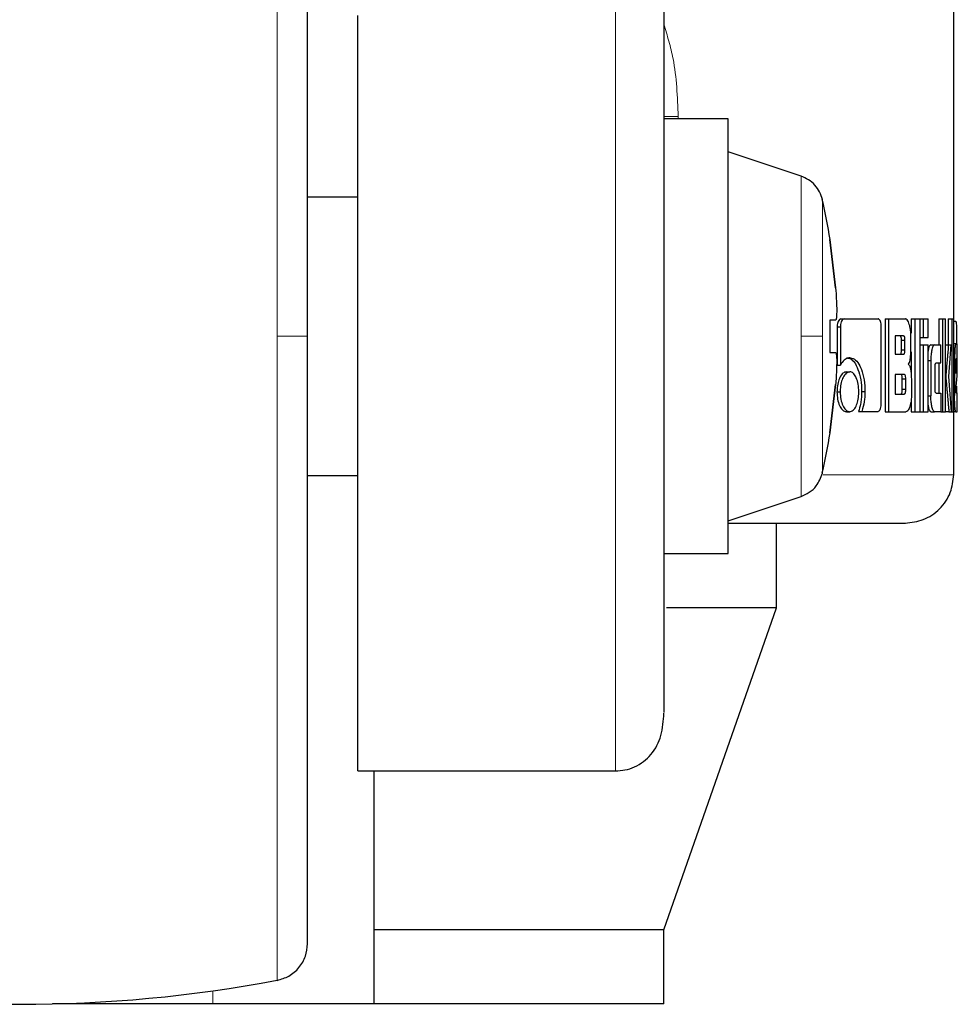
# Model space of a CAD drawing. Header units: millimetres. Extents: x 30 to 245, y 63 to 147.
# Tile 55 of 67: x 218.57 to 219.58, y 62.62 to 63.68. Entities that reach past the tile are written whole.
import ezdxf

# ---------------------------------------------------------------- set-up
doc = ezdxf.new("R2010")
doc.units = ezdxf.units.MM
doc.linetypes.add('PHANTOM', pattern=[12.7, 6.35, -1.27, 1.27, -1.27, 1.27, -1.27])

msp = doc.modelspace()

# ---------------------------------------------------------------- linework, layer by layer
at = {"color": 7, "linetype": 'Continuous', "lineweight": 25}
for p, q in [((219.5807, 63.3355), (219.5807, 64.5823)), ((218.9387, 62.875), (218.9387, 63.6893)), ((219.3378, 63.5777), (219.2684, 63.5777)), ((219.3378, 63.3435), (219.3378, 63.5777)), ((219.4163, 63.516), (219.3378, 63.5422)), ((218.9387, 63.4935), (218.8844, 63.4935)), ((219.4473, 63.4476), (219.4475, 63.4476)), ((219.4473, 63.4476), (219.4535, 63.3955)), ((219.4535, 63.3955), (219.4473, 63.4476)), ((219.4535, 63.3608), (219.4473, 63.3608)), ((219.4473, 63.3608), (219.4473, 63.3261)), ((219.4535, 63.3608), (219.4473, 63.3608)), ((219.4551, 63.3537), (219.4551, 63.3124)), ((219.4551, 63.3537), (219.4586, 63.3537)), ((219.4586, 63.3537), (219.4586, 63.3124)), ((219.4591, 63.3622), (219.4627, 63.3622)), ((219.4627, 63.3622), (219.4992, 63.3622)), ((219.5026, 63.2709), (219.5026, 63.3537)), ((219.5068, 63.3622), (219.5068, 63.2622)), ((219.5068, 63.3622), (219.5105, 63.3622)), ((219.5105, 63.3622), (219.5105, 63.2622)), ((219.5105, 63.3622), (219.5287, 63.3622)), ((219.5349, 63.3622), (219.5349, 63.3467)), ((219.5349, 63.3622), (219.5387, 63.3622)), ((219.5387, 63.3622), (219.5387, 63.2622)), ((219.5387, 63.3622), (219.5445, 63.3622)), ((219.5445, 63.2622), (219.5445, 63.3622)), ((219.5445, 63.3622), (219.5479, 63.3622)), ((219.5479, 63.3622), (219.5531, 63.3622)), ((219.5479, 63.3622), (219.5479, 63.3422)), ((219.5531, 63.3422), (219.5531, 63.3622)), ((219.5647, 63.3622), (219.5647, 63.3342)), ((219.5647, 63.3622), (219.5686, 63.3622)), ((219.5686, 63.3622), (219.572, 63.3622)), ((219.5686, 63.3622), (219.5686, 63.2622)), ((219.572, 63.2622), (219.572, 63.3622)), ((219.5747, 63.3622), (219.5747, 63.3342)), ((219.5747, 63.3622), (219.5787, 63.3622)), ((219.5787, 63.3622), (219.5787, 63.2622)), ((219.5787, 63.3622), (219.5807, 63.3622)), ((219.5807, 63.2622), (219.5807, 63.3622)), ((219.5807, 63.3599), (219.5826, 63.3599)), ((219.3378, 63.1092), (219.3378, 63.3435)), ((219.5266, 63.3438), (219.5178, 63.3438)), ((219.5178, 63.3438), (219.5178, 63.324)), ((219.5346, 63.3317), (219.5346, 63.3437)), ((219.5245, 63.329), (219.5245, 63.3388)), ((219.5282, 63.3388), (219.5245, 63.3388)), ((219.5282, 63.329), (219.5282, 63.3388)), ((219.5445, 63.3422), (219.5479, 63.3422)), ((219.5445, 63.3342), (219.5479, 63.3342)), ((219.5479, 63.3422), (219.5531, 63.3422)), ((219.5479, 63.3342), (219.5531, 63.3342)), ((219.5479, 63.3342), (219.5479, 63.2622)), ((219.5531, 63.2622), (219.5531, 63.3342)), ((219.5561, 63.3342), (219.56, 63.3342)), ((219.56, 63.3342), (219.5667, 63.3342)), ((219.5667, 63.3147), (219.5667, 63.3342)), ((219.572, 63.3342), (219.575, 63.3342)), ((219.575, 63.3342), (219.5779, 63.3342)), ((219.5753, 63.3), (219.5779, 63.3342)), ((219.5807, 63.3355), (219.5829, 63.3355)), ((219.5829, 63.3355), (219.5842, 63.3355)), ((219.5839, 63.3357), (219.5839, 63.3355)), ((219.4473, 63.3261), (219.4535, 63.3261)), ((219.5178, 63.324), (219.5266, 63.324)), ((219.5245, 63.329), (219.5282, 63.329)), ((219.5349, 63.3268), (219.5349, 63.3022)), ((219.4551, 63.3124), (219.4586, 63.3124)), ((219.5531, 63.3173), (219.5561, 63.3173)), ((219.5561, 63.3173), (219.5561, 63.2792)), ((219.5617, 63.3147), (219.5667, 63.3147)), ((219.5647, 63.3147), (219.5647, 63.2823)), ((219.5807, 63.3182), (219.5817, 63.3182)), ((219.5817, 63.3182), (219.5817, 63.2795)), ((219.583, 63.3142), (219.583, 63.3034)), ((219.5842, 63.3141), (219.583, 63.3141)), ((219.583, 63.3034), (219.5842, 63.3123)), ((219.5842, 63.3123), (219.583, 63.3123)), ((219.584, 63.3192), (219.5833, 63.3192)), ((219.5842, 63.3123), (219.5842, 63.3141)), ((219.5846, 63.3007), (219.5846, 63.3182)), ((219.4651, 63.3051), (219.4687, 63.3051)), ((219.5274, 63.3024), (219.5178, 63.3024)), ((219.5178, 63.3024), (219.5178, 63.2812)), ((219.5606, 63.2872), (219.5606, 63.3097)), ((219.583, 63.2854), (219.5846, 63.3007)), ((219.4535, 63.2914), (219.4473, 63.2394)), ((219.4473, 63.2394), (219.4535, 63.2914)), ((219.5253, 63.2862), (219.5253, 63.2974)), ((219.5291, 63.2974), (219.5253, 63.2974)), ((219.5291, 63.2862), (219.5291, 63.2974)), ((219.5352, 63.2949), (219.5352, 63.2807)), ((219.572, 63.3), (219.5722, 63.3)), ((219.5784, 63.2622), (219.5753, 63.3)), ((219.4549, 63.2836), (219.4584, 63.2836)), ((219.4815, 63.2838), (219.4851, 63.2838)), ((219.5178, 63.2812), (219.5274, 63.2812)), ((219.5291, 63.2862), (219.5253, 63.2862)), ((219.5617, 63.2823), (219.5667, 63.2823)), ((219.5667, 63.2823), (219.5667, 63.2622)), ((219.5807, 63.2795), (219.5817, 63.2795)), ((219.5832, 63.2825), (219.5846, 63.2825)), ((219.5839, 63.2898), (219.5839, 63.2834)), ((219.5846, 63.2622), (219.5846, 63.2825)), ((219.5349, 63.2747), (219.5349, 63.2622)), ((219.5531, 63.2792), (219.5561, 63.2792)), ((219.4651, 63.2622), (219.4687, 63.2622)), ((219.4781, 63.2624), (219.4817, 63.2624)), ((219.4817, 63.2624), (219.4992, 63.2624)), ((219.5068, 63.2622), (219.5105, 63.2622)), ((219.5105, 63.2622), (219.5293, 63.2622)), ((219.5349, 63.2622), (219.5387, 63.2622)), ((219.5387, 63.2622), (219.5445, 63.2622)), ((219.5445, 63.2622), (219.5479, 63.2622)), ((219.5479, 63.2622), (219.5531, 63.2622)), ((219.5561, 63.2622), (219.56, 63.2622)), ((219.5667, 63.2622), (219.56, 63.2622)), ((219.5667, 63.2622), (219.5686, 63.2622)), ((219.5686, 63.2622), (219.572, 63.2622)), ((219.5755, 63.2622), (219.572, 63.2622)), ((219.5755, 63.2622), (219.5784, 63.2622)), ((219.5784, 63.2622), (219.5787, 63.2622)), ((219.5787, 63.2622), (219.5807, 63.2622)), ((219.5807, 63.1943), (219.5807, 63.2622)), ((219.5829, 63.2622), (219.5807, 63.2622)), ((219.5829, 63.2622), (219.5846, 63.2622)), ((219.4475, 63.2394), (219.4473, 63.2394)), ((218.8844, 63.1935), (218.9387, 63.1935)), ((219.3378, 63.1447), (219.4163, 63.1709)), ((219.3898, 63.0509), (219.3898, 63.1422)), ((219.2684, 63.1092), (219.3378, 63.1092)), ((219.2684, 62.7039), (219.3898, 63.0509)), ((219.3898, 63.0509), (219.2713, 63.0509)), ((218.9387, 62.875), (219.2163, 62.875)), ((218.9561, 62.7039), (218.9561, 62.875)), ((219.2684, 62.7039), (218.9561, 62.7039)), ((218.9561, 62.6239), (218.9561, 62.7039)), ((219.2684, 62.6239), (219.2684, 62.7039)), ((218.7826, 62.6239), (218.6098, 62.6239)), ((218.9561, 62.6239), (218.7826, 62.6239)), ((219.2684, 62.6239), (218.9561, 62.6239))]:
    msp.add_line(p, q, dxfattribs=at)
at = {"color": 8, "linetype": 'PHANTOM', "lineweight": 18}
for p, q in [((218.8518, 64.0376), (218.8518, 63.3435)), ((219.2163, 63.7351), (219.2163, 62.875)), ((219.2838, 63.5805), (219.2684, 63.5805)), ((219.2838, 63.5777), (219.2838, 63.5805)), ((219.4163, 63.516), (219.4163, 63.3435)), ((219.4392, 63.3435), (219.4392, 63.4908)), ((218.8518, 63.3435), (218.8518, 62.6493)), ((219.4163, 63.3435), (219.4163, 63.1709)), ((219.4392, 63.1961), (219.4392, 63.3435)), ((219.5839, 63.3357), (219.5807, 63.3357)), ((219.5807, 63.1943), (219.4402, 63.1943)), ((218.7826, 62.638), (218.7826, 62.6239))]:
    msp.add_line(p, q, dxfattribs=at)
at = {"color": 7, "linetype": 'Continuous', "lineweight": 25}
for centre, radius, start, end in [((218.7932, 63.3435), 0.6625, 9.0401, 12.8479), ((218.7932, 63.3435), 0.6625, 347.1521, 350.9599), ((218.5744, 64.1235), 1.5, 259.3429, 280.6571)]:
    msp.add_arc(centre, radius, start, end, dxfattribs=at)
for points, knots in [([(218.8844, 63.3435), (218.8844, 63.3628), (218.8844, 63.4029), (218.8844, 63.4643), (218.8844, 63.5295), (218.8844, 63.5979), (218.8844, 63.6685), (218.8844, 63.7327), (218.8844, 63.7895), (218.8844, 63.8385), (218.8844, 63.8834), (218.8844, 63.9229), (218.8844, 63.9555), (218.8844, 63.9797), (218.8844, 63.9953), (218.8844, 63.9973), (218.8844, 63.9983)], [0, 0, 0, 0, 0.0565143, 0.1167681, 0.1806989, 0.2517245, 0.328022, 0.4096811, 0.4749249, 0.5432253, 0.6143827, 0.6881099, 0.7640301, 0.8416826, 0.9205344, 1, 1, 1, 1]), ([(219.2684, 63.7384), (219.2684, 63.7378), (219.2684, 63.7312), (219.2684, 63.7056), (219.2684, 63.6625), (219.2684, 63.6094), (219.2684, 63.5515), (219.2684, 63.4917), (219.2684, 63.4328), (219.2684, 63.3768), (219.2684, 63.3234), (219.2684, 63.2703), (219.2684, 63.2153), (219.2684, 63.1584), (219.2684, 63.1015), (219.2684, 63.0478), (219.2684, 62.9999), (219.2684, 62.963), (219.2684, 62.9421), (219.2684, 62.9382), (219.2684, 62.9378)], [0, 0, 0, 0, 0.006813, 0.078905, 0.149595, 0.217781, 0.282593, 0.34343, 0.399957, 0.452071, 0.499845, 0.547589, 0.599674, 0.65617, 0.716979, 0.781765, 0.849931, 0.920608, 0.992694, 1, 1, 1, 1]), ([(219.4392, 63.4908), (219.4383, 63.4936), (219.4366, 63.4993), (219.4313, 63.5066), (219.4245, 63.5126), (219.419, 63.5149), (219.4163, 63.516)], [0, 0, 0, 0, 0.245844, 0.499979, 0.754144, 1, 1, 1, 1]), ([(219.4535, 63.3955), (219.4538, 63.3916), (219.4543, 63.3839), (219.4547, 63.3735), (219.4546, 63.3656), (219.4542, 63.3614), (219.4537, 63.361), (219.4535, 63.3608)], [0, 0, 0, 0, 0.214178, 0.428389, 0.641867, 0.855041, 1, 1, 1, 1]), ([(219.4591, 63.3622), (219.4586, 63.3621), (219.4575, 63.3618), (219.4562, 63.3597), (219.4553, 63.3572), (219.4551, 63.3551), (219.4551, 63.3539), (219.4551, 63.3537)], [0, 0, 0, 0, 0.270798, 0.516542, 0.73468, 0.950549, 1, 1, 1, 1]), ([(219.4627, 63.3622), (219.4621, 63.3621), (219.4611, 63.3619), (219.4599, 63.3601), (219.4589, 63.3577), (219.4586, 63.3555), (219.4586, 63.3541), (219.4586, 63.3537)], [0, 0, 0, 0, 0.237872, 0.478403, 0.691224, 0.914894, 1, 1, 1, 1]), ([(219.5026, 63.3537), (219.5026, 63.3548), (219.5025, 63.3569), (219.5018, 63.3594), (219.5009, 63.3612), (219.5, 63.3621), (219.4994, 63.3622), (219.4992, 63.3622)], [0, 0, 0, 0, 0.2319282, 0.466685, 0.6742984, 0.8668421, 1, 1, 1, 1]), ([(219.5346, 63.3437), (219.5345, 63.3457), (219.5344, 63.3498), (219.5332, 63.3555), (219.5316, 63.3599), (219.5299, 63.362), (219.529, 63.3622), (219.5287, 63.3622)], [0, 0, 0, 0, 0.211225, 0.417839, 0.697621, 0.899589, 1, 1, 1, 1]), ([(219.5826, 63.3599), (219.5828, 63.3598), (219.5831, 63.3596), (219.5835, 63.3577), (219.5837, 63.354), (219.5838, 63.3489), (219.5839, 63.3426), (219.5839, 63.3378), (219.5839, 63.3357)], [0, 0, 0, 0, 0.202654, 0.407274, 0.523048, 0.638653, 0.845681, 1, 1, 1, 1]), ([(218.8844, 62.6886), (218.8844, 62.6896), (218.8844, 62.6916), (218.8844, 62.7072), (218.8844, 62.7314), (218.8844, 62.764), (218.8844, 62.8035), (218.8844, 62.8485), (218.8844, 62.8975), (218.8844, 62.9542), (218.8844, 63.0184), (218.8844, 63.089), (218.8844, 63.1678), (218.8844, 63.2525), (218.8844, 63.3144), (218.8844, 63.3435)], [0, 0, 0, 0, 0.079472, 0.158331, 0.23599, 0.311917, 0.38565, 0.456814, 0.52512, 0.59037, 0.672045, 0.748348, 0.819371, 0.915252, 1, 1, 1, 1]), ([(219.5245, 63.3388), (219.5245, 63.3396), (219.5244, 63.3409), (219.5241, 63.3424), (219.5237, 63.3433), (219.5233, 63.3437), (219.5229, 63.3438), (219.5228, 63.3438)], [0, 0, 0, 0, 0.316363, 0.470156, 0.624956, 0.841284, 1, 1, 1, 1]), ([(219.5282, 63.3388), (219.5282, 63.3396), (219.5282, 63.3409), (219.5279, 63.3424), (219.5275, 63.3433), (219.5271, 63.3437), (219.5267, 63.3438), (219.5266, 63.3438)], [0, 0, 0, 0, 0.31451, 0.468238, 0.622975, 0.839628, 1, 1, 1, 1]), ([(219.5561, 63.3342), (219.5556, 63.334), (219.5546, 63.3336), (219.5536, 63.3306), (219.5532, 63.3281), (219.5531, 63.3274)], [0, 0, 0, 0, 0.419125, 0.841433, 1, 1, 1, 1]), ([(219.56, 63.3342), (219.5595, 63.334), (219.5585, 63.3336), (219.5573, 63.3298), (219.5564, 63.3249), (219.5561, 63.3205), (219.5561, 63.3179), (219.5561, 63.3173)], [0, 0, 0, 0, 0.246115, 0.494083, 0.706473, 0.932704, 1, 1, 1, 1]), ([(219.575, 63.3342), (219.5748, 63.3319), (219.5746, 63.3294), (219.5744, 63.3266), (219.5743, 63.326), (219.5743, 63.3253), (219.5742, 63.3247), (219.5742, 63.3241), (219.5741, 63.3237), (219.5741, 63.3231), (219.574, 63.3225), (219.574, 63.322), (219.5739, 63.3215), (219.5739, 63.3211), (219.5739, 63.3206), (219.5738, 63.3202), (219.5738, 63.3196), (219.5737, 63.3186), (219.5734, 63.3154), (219.5731, 63.3113), (219.5727, 63.3073), (219.5725, 63.3052), (219.5724, 63.3031), (219.5723, 63.3013), (219.5722, 63.3)], [0, 0, 0, 0, 0.207013, 0.219952, 0.245831, 0.25877, 0.28465, 0.297591, 0.310533, 0.323459, 0.349343, 0.362284, 0.375214, 0.388159, 0.401089, 0.414035, 0.426968, 0.452851, 0.504601, 0.71162, 0.815124, 0.866881, 0.892762, 1, 1, 1, 1]), ([(219.5829, 63.3355), (219.5828, 63.3353), (219.5825, 63.3348), (219.5821, 63.3311), (219.5818, 63.3262), (219.5817, 63.3216), (219.5817, 63.3189), (219.5817, 63.3182)], [0, 0, 0, 0, 0.2428353, 0.4871735, 0.7015073, 0.9199336, 1, 1, 1, 1]), ([(219.5846, 63.3182), (219.5846, 63.3204), (219.5846, 63.3248), (219.5845, 63.3302), (219.5844, 63.334), (219.5843, 63.3354), (219.5842, 63.3355), (219.5842, 63.3355)], [0, 0, 0, 0, 0.2427825, 0.4869646, 0.7008586, 0.920396, 1, 1, 1, 1]), ([(219.4535, 63.3261), (219.4538, 63.3257), (219.4543, 63.325), (219.4547, 63.319), (219.4546, 63.3103), (219.4542, 63.3005), (219.4537, 63.294), (219.4535, 63.2914)], [0, 0, 0, 0, 0.214181, 0.428389, 0.641869, 0.855052, 1, 1, 1, 1]), ([(219.5228, 63.324), (219.5231, 63.3241), (219.5235, 63.3241), (219.524, 63.325), (219.5243, 63.3261), (219.5245, 63.3275), (219.5245, 63.3285), (219.5245, 63.329)], [0, 0, 0, 0, 0.305765, 0.462992, 0.621169, 0.82074, 1, 1, 1, 1]), ([(219.5266, 63.324), (219.5268, 63.324), (219.5272, 63.3241), (219.5277, 63.3248), (219.528, 63.3259), (219.5282, 63.3274), (219.5282, 63.3284), (219.5282, 63.329)], [0, 0, 0, 0, 0.27262, 0.436212, 0.601223, 0.792516, 1, 1, 1, 1]), ([(219.5318, 63.3134), (219.5322, 63.3139), (219.5329, 63.3149), (219.5338, 63.318), (219.5345, 63.3236), (219.5345, 63.3284), (219.5346, 63.3317)], [0, 0, 0, 0, 0.186516, 0.343309, 0.548834, 1, 1, 1, 1]), ([(219.4687, 63.3202), (219.4674, 63.32), (219.4646, 63.3196), (219.4611, 63.3165), (219.4592, 63.3134), (219.4586, 63.3124)], [0, 0, 0, 0, 0.35032, 0.792551, 1, 1, 1, 1]), ([(219.4652, 63.3202), (219.4664, 63.32), (219.4694, 63.3197), (219.4739, 63.3157), (219.4779, 63.3078), (219.481, 63.2969), (219.4814, 63.2882), (219.4815, 63.2838)], [0, 0, 0, 0, 0.14054, 0.342314, 0.543204, 0.771873, 1, 1, 1, 1]), ([(219.4687, 63.3202), (219.4699, 63.32), (219.473, 63.3197), (219.4775, 63.3156), (219.4816, 63.3077), (219.4846, 63.2968), (219.485, 63.2881), (219.4851, 63.2838)], [0, 0, 0, 0, 0.141669, 0.344211, 0.545944, 0.775188, 1, 1, 1, 1]), ([(219.5318, 63.3134), (219.5322, 63.313), (219.5331, 63.3121), (219.5342, 63.3086), (219.535, 63.3028), (219.5351, 63.2979), (219.5352, 63.2949)], [0, 0, 0, 0, 0.1757883, 0.3692861, 0.612792, 1, 1, 1, 1]), ([(219.5606, 63.3097), (219.5606, 63.3104), (219.5606, 63.3115), (219.5608, 63.313), (219.561, 63.314), (219.5613, 63.3146), (219.5616, 63.3147), (219.5617, 63.3147)], [0, 0, 0, 0, 0.249209, 0.412061, 0.57635, 0.763941, 1, 1, 1, 1]), ([(219.5833, 63.3192), (219.5832, 63.3191), (219.5832, 63.319), (219.5831, 63.3178), (219.583, 63.3163), (219.583, 63.315), (219.583, 63.3143), (219.583, 63.3142)], [0, 0, 0, 0, 0.272018, 0.519284, 0.75545, 0.96502, 1, 1, 1, 1]), ([(219.5842, 63.3141), (219.5842, 63.3148), (219.5842, 63.3161), (219.5842, 63.3176), (219.5841, 63.3185), (219.5841, 63.3191), (219.584, 63.3192), (219.584, 63.3192)], [0, 0, 0, 0, 0.273269, 0.436218, 0.600516, 0.749606, 1, 1, 1, 1]), ([(219.4651, 63.3051), (219.4638, 63.3048), (219.4613, 63.3043), (219.4581, 63.2997), (219.4559, 63.2937), (219.455, 63.288), (219.455, 63.2846), (219.4549, 63.2836)], [0, 0, 0, 0, 0.241039, 0.48415, 0.693278, 0.917417, 1, 1, 1, 1]), ([(219.4687, 63.3051), (219.4674, 63.3048), (219.4648, 63.3043), (219.4616, 63.2996), (219.4593, 63.2936), (219.4585, 63.2879), (219.4585, 63.2845), (219.4584, 63.2836)], [0, 0, 0, 0, 0.242998, 0.488112, 0.698159, 0.921116, 1, 1, 1, 1]), ([(219.4785, 63.2836), (219.4784, 63.2864), (219.4781, 63.2919), (219.476, 63.2986), (219.4732, 63.3033), (219.4706, 63.305), (219.4691, 63.3051), (219.4687, 63.3051)], [0, 0, 0, 0, 0.243035, 0.488081, 0.700018, 0.923081, 1, 1, 1, 1]), ([(219.5253, 63.2974), (219.5253, 63.2983), (219.5252, 63.2996), (219.5249, 63.3011), (219.5246, 63.3019), (219.5241, 63.3023), (219.5238, 63.3024), (219.5236, 63.3024)], [0, 0, 0, 0, 0.322804, 0.475952, 0.630143, 0.845272, 1, 1, 1, 1]), ([(219.5291, 63.2974), (219.529, 63.2983), (219.529, 63.2996), (219.5287, 63.301), (219.5283, 63.3019), (219.5279, 63.3023), (219.5276, 63.3024), (219.5274, 63.3024)], [0, 0, 0, 0, 0.32093, 0.473976, 0.628175, 0.84374, 1, 1, 1, 1]), ([(219.5722, 63.3), (219.5723, 63.2991), (219.5723, 63.2972), (219.5728, 63.2924), (219.5732, 63.2883), (219.5735, 63.2848), (219.5735, 63.2843), (219.5736, 63.2838), (219.5736, 63.2831), (219.5739, 63.281), (219.5741, 63.2786), (219.5743, 63.2763), (219.5744, 63.2747), (219.5746, 63.2731), (219.5748, 63.2704), (219.5751, 63.2669), (219.5754, 63.2638), (219.5755, 63.2622)], [0, 0, 0, 0, 0.061756, 0.125052, 0.37786, 0.393645, 0.409427, 0.417333, 0.433113, 0.464682, 0.590981, 0.622556, 0.654129, 0.71728, 0.748845, 0.875137, 1, 1, 1, 1]), ([(219.4549, 63.2836), (219.4551, 63.2809), (219.4553, 63.2754), (219.4575, 63.2688), (219.4604, 63.2641), (219.4631, 63.2624), (219.4647, 63.2622), (219.4651, 63.2622)], [0, 0, 0, 0, 0.241031, 0.48424, 0.693456, 0.91301, 1, 1, 1, 1]), ([(219.4584, 63.2836), (219.4586, 63.2809), (219.4588, 63.2753), (219.4611, 63.2687), (219.464, 63.2641), (219.4666, 63.2623), (219.4682, 63.2622), (219.4687, 63.2622)], [0, 0, 0, 0, 0.243083, 0.488339, 0.69776, 0.916621, 1, 1, 1, 1]), ([(219.4687, 63.2622), (219.4699, 63.2625), (219.4725, 63.263), (219.4755, 63.2677), (219.4777, 63.2737), (219.4784, 63.2794), (219.4785, 63.2827), (219.4785, 63.2836)], [0, 0, 0, 0, 0.242956, 0.488008, 0.701032, 0.919129, 1, 1, 1, 1]), ([(219.4815, 63.2838), (219.4815, 63.2811), (219.4813, 63.2765), (219.4801, 63.2692), (219.4789, 63.265), (219.4781, 63.2624)], [0, 0, 0, 0, 0.347834, 0.596135, 1, 1, 1, 1]), ([(219.4851, 63.2838), (219.4851, 63.2811), (219.4848, 63.2745), (219.4833, 63.2673), (219.482, 63.2633), (219.4817, 63.2624)], [0, 0, 0, 0, 0.3514, 0.853995, 1, 1, 1, 1]), ([(219.5236, 63.2812), (219.5239, 63.2812), (219.5243, 63.2813), (219.5248, 63.282), (219.5251, 63.2831), (219.5253, 63.2846), (219.5253, 63.2857), (219.5253, 63.2862)], [0, 0, 0, 0, 0.271709, 0.432013, 0.593874, 0.79321, 1, 1, 1, 1]), ([(219.5274, 63.2812), (219.5277, 63.2812), (219.528, 63.2813), (219.5285, 63.282), (219.5289, 63.2831), (219.529, 63.2845), (219.5291, 63.2857), (219.5291, 63.2862)], [0, 0, 0, 0, 0.266578, 0.428955, 0.59304, 0.790476, 1, 1, 1, 1]), ([(219.5352, 63.2807), (219.5352, 63.2786), (219.535, 63.2746), (219.5339, 63.2689), (219.5323, 63.2644), (219.5306, 63.2624), (219.5296, 63.2622), (219.5293, 63.2622)], [0, 0, 0, 0, 0.212312, 0.418123, 0.699482, 0.90598, 1, 1, 1, 1]), ([(219.5617, 63.2823), (219.5615, 63.2823), (219.5612, 63.2824), (219.5609, 63.2833), (219.5607, 63.2844), (219.5606, 63.2858), (219.5606, 63.2868), (219.5606, 63.2872)], [0, 0, 0, 0, 0.324314, 0.475662, 0.626717, 0.831207, 1, 1, 1, 1]), ([(219.5829, 63.2622), (219.5828, 63.2624), (219.5825, 63.2629), (219.5821, 63.2667), (219.5818, 63.2716), (219.5817, 63.2762), (219.5817, 63.2788), (219.5817, 63.2795)], [0, 0, 0, 0, 0.2465378, 0.4948781, 0.7068993, 0.9248439, 1, 1, 1, 1]), ([(219.5832, 63.2825), (219.5831, 63.2826), (219.5831, 63.2826), (219.5831, 63.283), (219.583, 63.2833), (219.583, 63.2841), (219.583, 63.2848), (219.583, 63.2854)], [0, 0, 0, 0, 0.334899, 0.463182, 0.56267, 0.66243, 1, 1, 1, 1]), ([(219.4992, 63.2624), (219.4996, 63.2625), (219.5005, 63.2627), (219.5015, 63.2645), (219.5023, 63.2669), (219.5026, 63.2692), (219.5026, 63.2706), (219.5026, 63.2709)], [0, 0, 0, 0, 0.237332, 0.477475, 0.692854, 0.918183, 1, 1, 1, 1]), ([(219.5531, 63.2691), (219.5532, 63.2684), (219.5535, 63.266), (219.5545, 63.2634), (219.5554, 63.2623), (219.556, 63.2622), (219.5561, 63.2622)], [0, 0, 0, 0, 0.174177, 0.54377, 0.911649, 1, 1, 1, 1]), ([(219.56, 63.2622), (219.5595, 63.2624), (219.5585, 63.2629), (219.5572, 63.2669), (219.5564, 63.272), (219.5561, 63.2763), (219.5561, 63.2787), (219.5561, 63.2792)], [0, 0, 0, 0, 0.2545705, 0.5106725, 0.7284197, 0.9452364, 1, 1, 1, 1]), ([(219.4163, 63.1709), (219.4193, 63.1722), (219.4255, 63.1749), (219.4344, 63.1831), (219.4374, 63.1912), (219.4392, 63.1961)], [0, 0, 0, 0, 0.2766829, 0.5625649, 1, 1, 1, 1]), ([(219.5286, 63.1422), (219.5352, 63.1429), (219.5453, 63.144), (219.5574, 63.1505), (219.5658, 63.1572), (219.5725, 63.1655), (219.5789, 63.1777), (219.58, 63.1877), (219.5807, 63.1943)], [0, 0, 0, 0, 0.239821, 0.368834, 0.500508, 0.632119, 0.760914, 1, 1, 1, 1]), ([(219.338, 63.1422), (219.3403, 63.1422), (219.3684, 63.1422), (219.4113, 63.1422), (219.4642, 63.1422), (219.5011, 63.1422), (219.5244, 63.1422), (219.5272, 63.1422), (219.5286, 63.1422)], [0, 0, 0, 0, 0.0174483, 0.2143595, 0.4126289, 0.6106418, 0.8068375, 1, 1, 1, 1]), ([(219.2163, 62.875), (219.2198, 62.8752), (219.2272, 62.8757), (219.2414, 62.8806), (219.2568, 62.8929), (219.2671, 62.9141), (219.2679, 62.9291), (219.2684, 62.9371)], [0, 0, 0, 0, 0.0864483, 0.1844546, 0.4143349, 0.6874342, 1, 1, 1, 1]), ([(218.8518, 62.6493), (218.8561, 62.6506), (218.865, 62.6532), (218.8758, 62.6626), (218.883, 62.6749), (218.8839, 62.6842), (218.8844, 62.6886)], [0, 0, 0, 0, 0.24237, 0.500003, 0.757642, 1, 1, 1, 1])]:
    msp.add_open_spline(points, degree=3, knots=knots, dxfattribs=at)
at = {"color": 8, "linetype": 'PHANTOM', "lineweight": 18}
for points, knots in [([(219.2684, 63.6799), (219.2721, 63.6676), (219.2817, 63.636), (219.283, 63.6015), (219.2838, 63.5805)], [0, 0, 0, 0, 0.388066, 1, 1, 1, 1]), ([(218.8518, 63.3435), (218.8566, 63.3435), (218.8666, 63.3435), (218.8772, 63.3435), (218.8833, 63.3435), (218.884, 63.3435), (218.8844, 63.3435)], [0, 0, 0, 0, 0.272488, 0.561865, 0.787524, 1, 1, 1, 1]), ([(219.4392, 63.3435), (219.4382, 63.3435), (219.4362, 63.3435), (219.4288, 63.3435), (219.421, 63.3435), (219.4163, 63.3435)], [0, 0, 0, 0, 0.276672, 0.562558, 1, 1, 1, 1])]:
    msp.add_open_spline(points, degree=3, knots=knots, dxfattribs=at)

doc.saveas('drawing.dxf')
